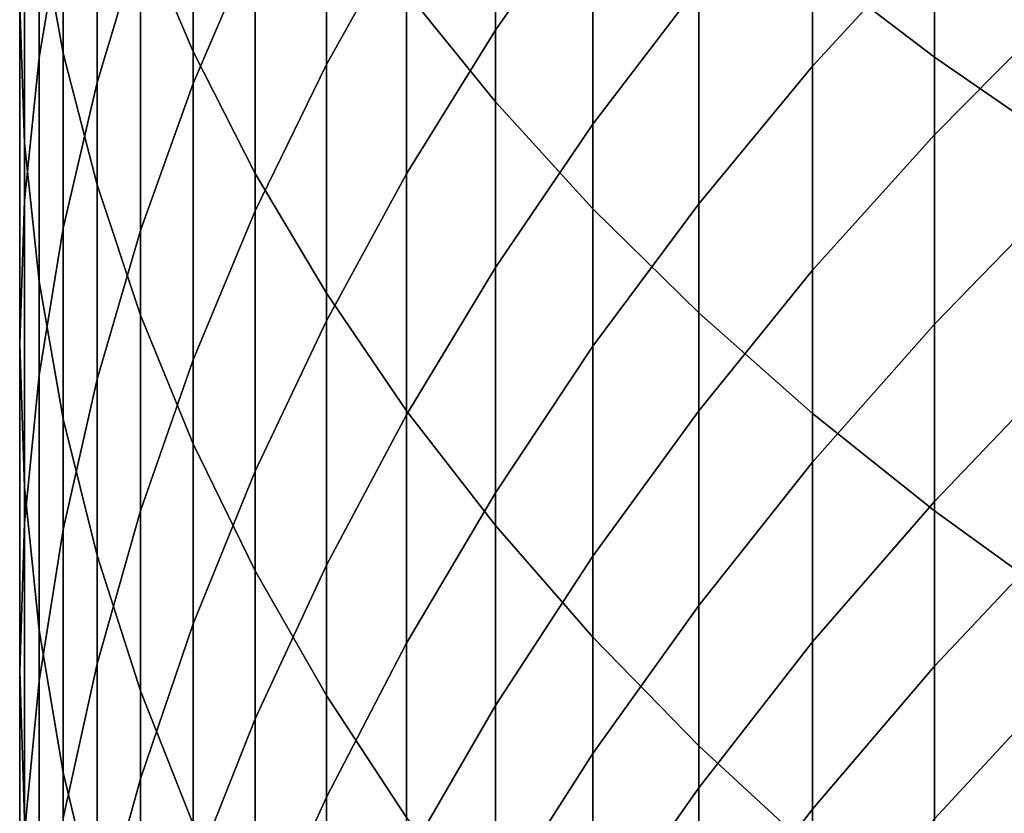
# Model space of a CAD drawing. Header units: metres. Extents: x -32 to 117, y -314 to 32.
# Tile 15 of 256: x -13 to -9.82, y -289.14 to -286.58. Entities that reach past the tile are written whole.
import ezdxf

# ---------------------------------------------------------------- set-up
doc = ezdxf.new("R2010")
doc.units = ezdxf.units.M
doc.layers.add('solid_24_501_064_XXX', color=7, linetype='CONTINUOUS')

msp = doc.modelspace()

# ---------------------------------------------------------------- linework, layer by layer
at = {"layer": 'solid_24_501_064_XXX'}
for points in [[(-10.441698, -286.397766, 332.393799), (-10.049136, -286.697113, 332.798065), (-10.049136, -285.195831, 333.869965), (-10.441698, -284.910675, 333.455566)], [(-12.610406, -286.279907, 326.631653), (-12.440225, -286.679199, 327.099365), (-12.440225, -285.375336, 328.174072), (-12.610406, -284.992493, 327.69281)], [(-12.937402, -286.257294, 324.136566), (-12.859295, -286.684906, 324.603668), (-12.859295, -285.467468, 325.680054), (-12.937402, -285.056274, 325.198425)], [(-11.751861, -286.486328, 329.570557), (-11.464976, -286.841156, 330.016571), (-11.464976, -285.436127, 331.095154), (-11.751861, -285.096954, 330.637115)], [(-12.859295, -286.239563, 319.698883), (-12.937402, -286.698517, 320.135223), (-12.937402, -285.635834, 321.214783), (-12.859295, -285.192291, 320.762787)], [(-10.049136, -286.697113, 332.798065), (-9.632364, -286.984619, 333.18634), (-9.632364, -285.469727, 334.267975), (-10.049136, -285.195831, 333.869965)], [(-12.610406, -286.313263, 317.769073), (-12.750209, -286.779022, 318.182159), (-12.750209, -285.783966, 319.265686), (-12.610406, -285.332794, 318.8367)], [(-12.440225, -286.679199, 327.099365), (-12.240073, -287.072601, 327.56015), (-12.240073, -285.752533, 328.648193), (-12.440225, -285.375336, 328.174072)], [(-11.150472, -286.159485, 312.319061), (-11.464976, -286.610809, 312.642365), (-11.464976, -285.807739, 313.723358), (-11.150472, -285.367889, 313.384613)], [(-13, -286.52832, 322.124268), (-12.984341, -286.975098, 322.579559), (-12.984341, -285.827576, 323.667206), (-13, -285.396851, 323.196716)], [(-12.240073, -286.315308, 315.890167), (-12.440225, -286.782227, 316.276245), (-12.440225, -285.85318, 317.361023), (-12.240073, -285.399902, 316.958984)], [(-11.751861, -286.259277, 314.071106), (-12.010434, -286.721466, 314.427032), (-12.010434, -285.856506, 315.510803), (-11.751861, -285.406952, 315.139099)], [(-11.464976, -286.841156, 330.016571), (-11.150472, -287.186798, 330.45105), (-11.150472, -285.76651, 331.541321), (-11.464976, -285.436127, 331.095154)], [(-12.859295, -286.684906, 324.603668), (-12.750209, -287.109436, 325.067352), (-12.750209, -285.875671, 326.158173), (-12.859295, -285.467468, 325.680054)], [(-12.937402, -286.698517, 320.135223), (-12.984341, -287.159668, 320.5737), (-12.984341, -286.081543, 321.668976), (-12.937402, -285.635834, 321.214783)], [(-10.049136, -286.29834, 309.288422), (-10.441698, -286.726562, 309.552338), (-10.441698, -286.030487, 310.639221), (-10.049136, -285.611633, 310.360626)], [(-10.809105, -286.464844, 310.928131), (-11.150472, -286.913696, 311.226685), (-11.150472, -286.159485, 312.319061), (-10.809105, -285.721222, 312.005127)], [(-12.240073, -287.072601, 327.56015), (-12.010434, -287.459137, 328.012909), (-12.010434, -286.123169, 329.114075), (-12.240073, -285.752533, 328.648193)], [(-12.750209, -286.779022, 318.182159), (-12.859295, -287.249359, 318.599304), (-12.859295, -286.239563, 319.698883), (-12.750209, -285.783966, 319.265686)], [(-11.150472, -287.186798, 330.45105), (-10.809105, -287.5224, 330.872894), (-10.809105, -286.087311, 331.974548), (-11.150472, -285.76651, 331.541321)], [(-12.984341, -286.975098, 322.579559), (-12.937402, -287.420776, 323.033752), (-12.937402, -286.257294, 324.136566), (-12.984341, -285.827576, 323.667206)], [(-11.464976, -286.610809, 312.642365), (-11.751861, -287.074127, 312.974243), (-11.751861, -286.259277, 314.071106), (-11.464976, -285.807739, 313.723358)], [(-12.440225, -286.782227, 316.276245), (-12.610406, -287.256165, 316.668121), (-12.610406, -286.313263, 317.769073), (-12.440225, -285.85318, 317.361023)], [(-12.010434, -286.721466, 314.427032), (-12.240073, -287.193115, 314.790283), (-12.240073, -286.315308, 315.890167), (-12.010434, -285.856506, 315.510803)], [(-12.750209, -287.109436, 325.067352), (-12.610406, -287.529816, 325.52655), (-12.610406, -286.279907, 326.631653), (-12.750209, -285.875671, 326.158173)], [(-9.632364, -286.527649, 307.953979), (-10.049136, -286.94751, 308.193085), (-10.049136, -286.29834, 309.288422), (-9.632364, -285.887024, 309.034943)], [(-10.441698, -286.726562, 309.552338), (-10.809105, -287.170685, 309.82605), (-10.809105, -286.464844, 310.928131), (-10.441698, -286.030487, 310.639221)], [(-12.984341, -287.159668, 320.5737), (-13, -287.621948, 321.013245), (-13, -286.52832, 322.124268), (-12.984341, -286.081543, 321.668976)], [(-10.809105, -287.5224, 330.872894), (-10.441698, -287.847198, 331.281158), (-10.441698, -286.397766, 332.393799), (-10.809105, -286.087311, 331.974548)], [(-12.010434, -287.459137, 328.012909), (-11.751861, -287.837891, 328.456543), (-11.751861, -286.486328, 329.570557), (-12.010434, -286.123169, 329.114075)], [(-11.150472, -286.913696, 311.226685), (-11.464976, -287.375946, 311.53418), (-11.464976, -286.610809, 312.642365), (-11.150472, -286.159485, 312.319061)], [(-12.859295, -287.249359, 318.599304), (-12.937402, -287.723145, 319.019531), (-12.937402, -286.698517, 320.135223), (-12.859295, -286.239563, 319.698883)], [(-12.937402, -287.420776, 323.033752), (-12.859295, -287.864319, 323.485748), (-12.859295, -286.684906, 324.603668), (-12.937402, -286.257294, 324.136566)], [(-11.751861, -287.074127, 312.974243), (-12.010434, -287.54834, 313.313965), (-12.010434, -286.721466, 314.427032), (-11.751861, -286.259277, 314.071106)], [(-12.610406, -287.529816, 325.52655), (-12.440225, -287.945068, 325.980133), (-12.440225, -286.679199, 327.099365), (-12.610406, -286.279907, 326.631653)], [(-10.049136, -286.94751, 308.193085), (-10.441698, -287.384613, 308.442017), (-10.441698, -286.726562, 309.552338), (-10.049136, -286.29834, 309.288422)], [(-12.610406, -287.256165, 316.668121), (-12.750209, -287.735962, 317.064819), (-12.750209, -286.779022, 318.182159), (-12.610406, -286.313263, 317.769073)], [(-12.240073, -287.193115, 314.790283), (-12.440225, -287.673126, 315.159943), (-12.440225, -286.782227, 316.276245), (-12.240073, -286.315308, 315.890167)], [(-10.441698, -287.847198, 331.281158), (-10.049136, -288.160339, 331.674805), (-10.049136, -286.697113, 332.798065), (-10.441698, -286.397766, 332.393799)], [(-10.809105, -287.170685, 309.82605), (-11.150472, -287.629608, 310.108887), (-11.150472, -286.913696, 311.226685), (-10.809105, -286.464844, 310.928131)], [(-11.751861, -287.837891, 328.456543), (-11.464976, -288.207977, 328.889984), (-11.464976, -286.841156, 330.016571), (-11.751861, -286.486328, 329.570557)], [(-13, -287.621948, 321.013245), (-12.984341, -288.084229, 321.452789), (-12.984341, -286.975098, 322.579559), (-13, -286.52832, 322.124268)], [(-9.632364, -287.130463, 306.851501), (-10.049136, -287.558319, 307.075897), (-10.049136, -286.94751, 308.193085), (-9.632364, -286.527649, 307.953979)], [(-11.464976, -287.375946, 311.53418), (-11.751861, -287.850494, 311.849823), (-11.751861, -287.074127, 312.974243), (-11.464976, -286.610809, 312.642365)], [(-12.859295, -287.864319, 323.485748), (-12.750209, -288.304657, 323.934448), (-12.750209, -287.109436, 325.067352), (-12.859295, -286.684906, 324.603668)], [(-12.440225, -287.945068, 325.980133), (-12.240073, -288.354187, 326.427002), (-12.240073, -287.072601, 327.56015), (-12.440225, -286.679199, 327.099365)], [(-12.937402, -287.723145, 319.019531), (-12.984341, -288.199219, 319.441772), (-12.984341, -287.159668, 320.5737), (-12.937402, -286.698517, 320.135223)], [(-10.049136, -288.160339, 331.674805), (-9.632364, -288.461151, 332.052887), (-9.632364, -286.984619, 333.18634), (-10.049136, -286.697113, 332.798065)], [(-12.010434, -287.54834, 313.313965), (-12.240073, -288.032318, 313.660645), (-12.240073, -287.193115, 314.790283), (-12.010434, -286.721466, 314.427032)], [(-10.441698, -287.384613, 308.442017), (-10.809105, -287.837952, 308.700165), (-10.809105, -287.170685, 309.82605), (-10.441698, -286.726562, 309.552338)], [(-12.750209, -287.735962, 317.064819), (-12.859295, -288.220459, 317.465454), (-12.859295, -287.249359, 318.599304), (-12.750209, -286.779022, 318.182159)], [(-12.440225, -287.673126, 315.159943), (-12.610406, -288.160339, 315.535156), (-12.610406, -287.256165, 316.668121), (-12.440225, -286.782227, 316.276245)], [(-11.464976, -288.207977, 328.889984), (-11.150472, -288.568451, 329.312225), (-11.150472, -287.186798, 330.45105), (-11.464976, -286.841156, 330.016571)], [(-11.150472, -287.629608, 310.108887), (-11.464976, -288.102234, 310.400146), (-11.464976, -287.375946, 311.53418), (-11.150472, -286.913696, 311.226685)], [(-10.049136, -287.558319, 307.075897), (-10.441698, -288.003784, 307.30954), (-10.441698, -287.384613, 308.442017), (-10.049136, -286.94751, 308.193085)], [(-12.984341, -288.084229, 321.452789), (-12.937402, -288.54538, 321.891266), (-12.937402, -287.420776, 323.033752), (-12.984341, -286.975098, 322.579559)], [(-12.240073, -288.354187, 326.427002), (-12.010434, -288.756195, 326.866119), (-12.010434, -287.459137, 328.012909), (-12.240073, -287.072601, 327.56015)], [(-11.751861, -287.850494, 311.849823), (-12.010434, -288.336182, 312.172913), (-12.010434, -287.54834, 313.313965), (-11.751861, -287.074127, 312.974243)], [(-12.750209, -288.304657, 323.934448), (-12.610406, -288.740692, 324.378815), (-12.610406, -287.529816, 325.52655), (-12.750209, -287.109436, 325.067352)], [(-9.632364, -287.694702, 305.72879), (-10.049136, -288.130096, 305.938263), (-10.049136, -287.558319, 307.075897), (-9.632364, -287.130463, 306.851501)], [(-12.984341, -288.199219, 319.441772), (-13, -288.676422, 319.865021), (-13, -287.621948, 321.013245), (-12.984341, -287.159668, 320.5737)], [(-12.240073, -288.032318, 313.660645), (-12.440225, -288.524841, 314.013458), (-12.440225, -287.673126, 315.159943), (-12.240073, -287.193115, 314.790283)], [(-10.809105, -287.837952, 308.700165), (-11.150472, -288.306396, 308.966919), (-11.150472, -287.629608, 310.108887), (-10.809105, -287.170685, 309.82605)], [(-11.150472, -288.568451, 329.312225), (-10.809105, -288.918488, 329.722198), (-10.809105, -287.5224, 330.872894), (-11.150472, -287.186798, 330.45105)], [(-12.859295, -288.220459, 317.465454), (-12.937402, -288.708496, 317.868988), (-12.937402, -287.723145, 319.019531), (-12.859295, -287.249359, 318.599304)], [(-12.610406, -288.160339, 315.535156), (-12.750209, -288.653595, 315.915039), (-12.750209, -287.735962, 317.064819), (-12.610406, -287.256165, 316.668121)], [(-11.464976, -288.102234, 310.400146), (-11.751861, -288.587433, 310.699188), (-11.751861, -287.850494, 311.849823), (-11.464976, -287.375946, 311.53418)], [(-10.441698, -288.003784, 307.30954), (-10.809105, -288.46579, 307.551849), (-10.809105, -287.837952, 308.700165), (-10.441698, -287.384613, 308.442017)], [(-12.937402, -288.54538, 321.891266), (-12.859295, -289.004303, 322.327637), (-12.859295, -287.864319, 323.485748), (-12.937402, -287.420776, 323.033752)], [(-12.010434, -288.756195, 326.866119), (-11.751861, -289.150085, 327.296356), (-11.751861, -287.837891, 328.456543), (-12.010434, -287.459137, 328.012909)], [(-12.610406, -288.740692, 324.378815), (-12.440225, -289.171417, 324.817749), (-12.440225, -287.945068, 325.980133), (-12.610406, -287.529816, 325.52655)], [(-10.809105, -288.918488, 329.722198), (-10.441698, -289.257202, 330.118958), (-10.441698, -287.847198, 331.281158), (-10.809105, -287.5224, 330.872894)], [(-12.010434, -288.336182, 312.172913), (-12.240073, -288.831879, 312.502594), (-12.240073, -288.032318, 313.660645), (-12.010434, -287.54834, 313.313965)], [(-10.049136, -288.130096, 305.938263), (-10.441698, -288.583374, 306.156311), (-10.441698, -288.003784, 307.30954), (-10.049136, -287.558319, 307.075897)], [(-13, -288.676422, 319.865021), (-12.984341, -289.153656, 320.2883), (-12.984341, -288.084229, 321.452789), (-13, -287.621948, 321.013245)], [(-11.150472, -288.306396, 308.966919), (-11.464976, -288.788818, 309.241669), (-11.464976, -288.102234, 310.400146), (-11.150472, -287.629608, 310.108887)], [(-12.440225, -288.524841, 314.013458), (-12.610406, -289.02478, 314.371582), (-12.610406, -288.160339, 315.535156), (-12.440225, -287.673126, 315.159943)], [(-9.632364, -288.219696, 304.587219), (-10.049136, -288.662079, 304.781464), (-10.049136, -288.130096, 305.938263), (-9.632364, -287.694702, 305.72879)], [(-12.937402, -288.708496, 317.868988), (-12.984341, -289.198914, 318.274475), (-12.984341, -288.199219, 319.441772), (-12.937402, -287.723145, 319.019531)], [(-12.750209, -288.653595, 315.915039), (-12.859295, -289.151703, 316.298615), (-12.859295, -288.220459, 317.465454), (-12.750209, -287.735962, 317.064819)], [(-11.751861, -288.587433, 310.699188), (-12.010434, -289.084045, 311.005249), (-12.010434, -288.336182, 312.172913), (-11.751861, -287.850494, 311.849823)], [(-11.751861, -289.150085, 327.296356), (-11.464976, -289.534943, 327.716736), (-11.464976, -288.207977, 328.889984), (-11.751861, -287.837891, 328.456543)], [(-10.809105, -288.46579, 307.551849), (-11.150472, -288.943207, 307.802216), (-11.150472, -288.306396, 308.966919), (-10.809105, -287.837952, 308.700165)], [(-10.441698, -289.257202, 330.118958), (-10.049136, -289.583832, 330.501526), (-10.049136, -288.160339, 331.674805), (-10.441698, -287.847198, 331.281158)], [(-12.859295, -289.004303, 322.327637), (-12.750209, -289.45993, 322.760834), (-12.750209, -288.304657, 323.934448), (-12.859295, -287.864319, 323.485748)], [(-12.440225, -289.171417, 324.817749), (-12.240073, -289.595764, 325.250183), (-12.240073, -288.354187, 326.427002), (-12.440225, -287.945068, 325.980133)], [(-10.441698, -288.583374, 306.156311), (-10.809105, -289.053497, 306.382477), (-10.809105, -288.46579, 307.551849), (-10.441698, -288.003784, 307.30954)], [(-12.240073, -288.831879, 312.502594), (-12.440225, -289.336334, 312.838165), (-12.440225, -288.524841, 314.013458), (-12.240073, -288.032318, 313.660645)], [(-12.984341, -289.153656, 320.2883), (-12.937402, -289.62973, 320.710541), (-12.937402, -288.54538, 321.891266), (-12.984341, -288.084229, 321.452789)], [(-11.464976, -288.788818, 309.241669), (-11.751861, -289.284088, 309.523712), (-11.751861, -288.587433, 310.699188), (-11.464976, -288.102234, 310.400146)], [(-10.049136, -288.662079, 304.781464), (-10.441698, -289.122681, 304.983704), (-10.441698, -288.583374, 306.156311), (-10.049136, -288.130096, 305.938263)], [(-12.610406, -289.02478, 314.371582), (-12.750209, -289.530884, 314.734131), (-12.750209, -288.653595, 315.915039), (-12.610406, -288.160339, 315.535156)], [(-10.049136, -289.583832, 330.501526), (-9.632364, -289.897522, 330.868958), (-9.632364, -288.461151, 332.052887), (-10.049136, -288.160339, 331.674805)], [(-12.984341, -289.198914, 318.274475), (-13, -289.690521, 318.680969), (-13, -288.676422, 319.865021), (-12.984341, -288.199219, 319.441772)], [(-11.464976, -289.534943, 327.716736), (-11.150472, -289.909821, 328.126221), (-11.150472, -288.568451, 329.312225), (-11.464976, -288.207977, 328.889984)], [(-12.859295, -289.151703, 316.298615), (-12.937402, -289.653412, 316.684998), (-12.937402, -288.708496, 317.868988), (-12.859295, -288.220459, 317.465454)], [(-9.632364, -288.704865, 303.428162), (-10.049136, -289.153717, 303.606964), (-10.049136, -288.662079, 304.781464), (-9.632364, -288.219696, 304.587219)], [(-12.750209, -289.45993, 322.760834), (-12.610406, -289.911102, 323.189819), (-12.610406, -288.740692, 324.378815), (-12.750209, -288.304657, 323.934448)], [(-11.150472, -288.943207, 307.802216), (-11.464976, -289.434845, 308.060089), (-11.464976, -288.788818, 309.241669), (-11.150472, -288.306396, 308.966919)], [(-12.010434, -289.084045, 311.005249), (-12.240073, -289.59082, 311.317566), (-12.240073, -288.831879, 312.502594), (-12.010434, -288.336182, 312.172913)], [(-12.240073, -289.595764, 325.250183), (-12.010434, -290.012726, 325.675079), (-12.010434, -288.756195, 326.866119), (-12.240073, -288.354187, 326.427002)], [(-10.809105, -289.053497, 306.382477), (-11.150472, -289.539276, 306.61615), (-11.150472, -288.943207, 307.802216), (-10.809105, -288.46579, 307.551849)], [(-12.440225, -289.336334, 312.838165), (-12.610406, -289.848358, 313.178741), (-12.610406, -289.02478, 314.371582), (-12.440225, -288.524841, 314.013458)], [(-12.937402, -289.62973, 320.710541), (-12.859295, -290.103485, 321.130737), (-12.859295, -289.004303, 322.327637), (-12.937402, -288.54538, 321.891266)], [(-11.751861, -289.284088, 309.523712), (-12.010434, -289.790985, 309.812378), (-12.010434, -289.084045, 311.005249), (-11.751861, -288.587433, 310.699188)], [(-11.150472, -289.909821, 328.126221), (-10.809105, -290.273865, 328.523834), (-10.809105, -288.918488, 329.722198), (-11.150472, -288.568451, 329.312225)], [(-10.441698, -289.122681, 304.983704), (-10.809105, -289.600342, 305.19342), (-10.809105, -289.053497, 306.382477), (-10.441698, -288.583374, 306.156311)], [(-12.750209, -289.530884, 314.734131), (-12.859295, -290.041962, 315.10022), (-12.859295, -289.151703, 316.298615), (-12.750209, -288.653595, 315.915039)], [(-13, -289.690521, 318.680969), (-12.984341, -290.182098, 319.087433), (-12.984341, -289.153656, 320.2883), (-13, -288.676422, 319.865021)], [(-10.049136, -289.153717, 303.606964), (-10.441698, -289.621033, 303.793121), (-10.441698, -289.122681, 304.983704), (-10.049136, -288.662079, 304.781464)], [(-12.937402, -289.653412, 316.684998), (-12.984341, -290.157593, 317.073273), (-12.984341, -289.198914, 318.274475), (-12.937402, -288.708496, 317.868988)], [(-9.632364, -289.149567, 302.25296), (-10.049136, -289.60434, 302.416107), (-10.049136, -289.153717, 303.606964), (-9.632364, -288.704865, 303.428162)], [(-12.610406, -289.911102, 323.189819), (-12.440225, -290.35675, 323.613556), (-12.440225, -289.171417, 324.817749), (-12.610406, -288.740692, 324.378815)], [(-12.010434, -290.012726, 325.675079), (-11.751861, -290.421295, 326.091431), (-11.751861, -289.150085, 327.296356), (-12.010434, -288.756195, 326.866119)], [(-11.464976, -289.434845, 308.060089), (-11.751861, -289.939606, 308.324799), (-11.751861, -289.284088, 309.523712), (-11.464976, -288.788818, 309.241669)], [(-12.240073, -289.59082, 311.317566), (-12.440225, -290.106598, 311.635468), (-12.440225, -289.336334, 312.838165), (-12.240073, -288.831879, 312.502594)], [(-10.809105, -290.273865, 328.523834), (-10.441698, -290.626129, 328.90863), (-10.441698, -289.257202, 330.118958), (-10.809105, -288.918488, 329.722198)], [(-11.150472, -289.539276, 306.61615), (-11.464976, -290.039581, 306.856842), (-11.464976, -289.434845, 308.060089), (-11.150472, -288.943207, 307.802216)], [(-12.859295, -290.103485, 321.130737), (-12.750209, -290.573822, 321.547882), (-12.750209, -289.45993, 322.760834), (-12.859295, -289.004303, 322.327637)], [(-12.610406, -289.848358, 313.178741), (-12.750209, -290.36673, 313.523529), (-12.750209, -289.530884, 314.734131), (-12.610406, -289.02478, 314.371582)], [(-10.809105, -289.600342, 305.19342), (-11.150472, -290.093933, 305.410156), (-11.150472, -289.539276, 306.61615), (-10.809105, -289.053497, 306.382477)], [(-12.010434, -289.790985, 309.812378), (-12.240073, -290.308289, 310.106964), (-12.240073, -289.59082, 311.317566), (-12.010434, -289.084045, 311.005249)], [(-10.441698, -289.621033, 303.793121), (-10.809105, -290.105652, 303.986176), (-10.809105, -289.600342, 305.19342), (-10.441698, -289.122681, 304.983704)]]:
    msp.add_3dface(points, dxfattribs=at)

doc.saveas('drawing.dxf')
